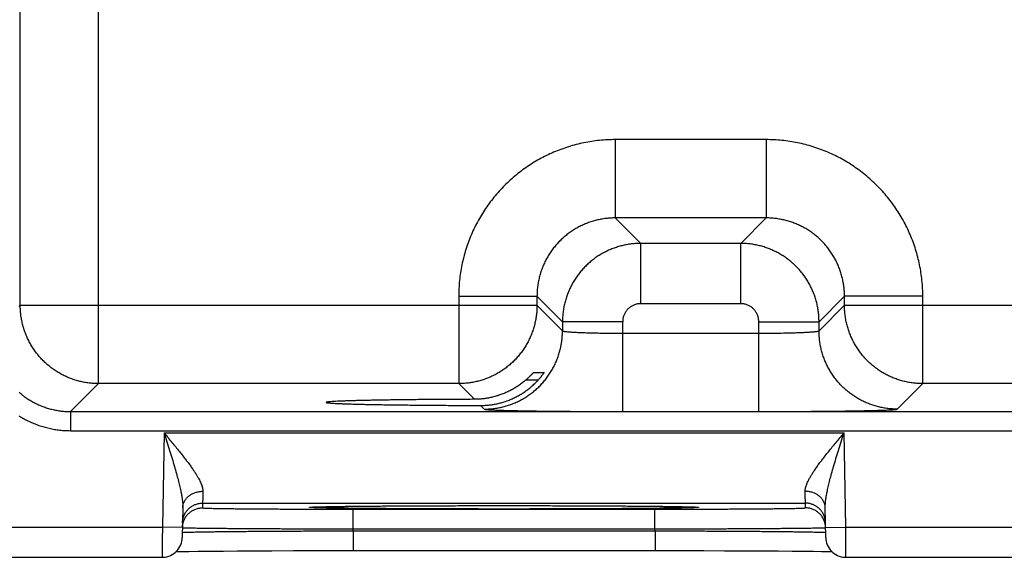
# Model space of a CAD drawing. Header units: inches. Extents: x 0 to 34, y 0 to 22.
# Tile 60 of 83: x 19.975 to 20.955, y 14.366 to 14.902. Entities that reach past the tile are written whole.
import ezdxf

# ---------------------------------------------------------------- set-up
doc = ezdxf.new("R2010")
doc.units = ezdxf.units.IN
doc.header["$LTSCALE"] = 1.87
doc.header["$MEASUREMENT"] = 0
doc.layers.get('0').update_dxf_attribs({"linetype": 'CONTINUOUS'})

msp = doc.modelspace()

# ---------------------------------------------------------------- linework, layer by layer
at = {"color": 7, "linetype": 'CONTINUOUS'}
for p, q in [((20.05309, 14.53918), (20.05309, 17.6619)), ((19.9751, 14.61717), (19.9751, 17.58391)), ((20.71811, 14.78217), (20.5678, 14.78217)), ((20.5678, 14.78217), (20.5678, 14.70418)), ((20.71811, 14.78217), (20.71811, 14.70418)), ((20.71811, 14.70418), (20.5678, 14.70418)), ((20.5678, 14.70418), (20.59317, 14.67881)), ((20.71811, 14.70418), (20.69274, 14.67881)), ((20.69274, 14.67881), (20.59317, 14.67881)), ((20.59317, 14.61882), (20.59317, 14.67881)), ((20.69274, 14.61882), (20.69274, 14.67881)), ((20.41182, 14.6262), (20.48981, 14.6262)), ((20.41182, 14.6262), (20.41182, 14.53918)), ((20.48981, 14.6262), (20.51518, 14.60083)), ((20.48981, 14.6262), (20.48981, 14.61717)), ((20.7961, 14.6262), (20.77073, 14.60083)), ((20.87409, 14.6262), (20.7961, 14.6262)), ((20.7961, 14.61717), (20.7961, 14.6262)), ((20.87409, 14.53918), (20.87409, 14.6262)), ((19.97395, 14.61603), (19.9751, 14.61717)), ((19.9751, 14.61717), (20.48981, 14.61717)), ((20.48981, 14.61717), (20.51518, 14.5918)), ((20.69274, 14.61882), (20.59317, 14.61882)), ((20.77073, 14.5918), (20.7961, 14.61717)), ((20.7961, 14.61717), (21.41981, 14.61717)), ((20.57517, 14.60083), (20.51518, 14.60083)), ((20.51518, 14.60083), (20.51518, 14.5918)), ((20.57517, 14.51145), (20.57517, 14.60083)), ((20.71074, 14.60083), (20.77073, 14.60083)), ((20.71074, 14.51145), (20.71074, 14.60083)), ((20.77073, 14.5918), (20.77073, 14.60083)), ((20.57517, 14.58944), (20.71074, 14.58944)), ((20.48656, 14.55041), (20.49686, 14.55041)), ((20.02527, 14.51137), (20.05309, 14.53918)), ((20.41182, 14.53918), (20.05309, 14.53918)), ((20.41182, 14.53918), (20.42742, 14.52358)), ((20.49088, 14.54267), (20.47851, 14.54267)), ((20.84872, 14.51381), (20.87409, 14.53918)), ((21.34182, 14.53918), (20.87409, 14.53918)), ((20.43354, 14.51747), (20.43719, 14.51381)), ((20.02527, 14.51137), (23.69564, 14.51137)), ((20.02527, 14.51137), (20.02527, 14.49237)), ((20.57517, 14.51145), (20.71074, 14.51145)), ((20.02527, 14.49237), (23.69564, 14.49237)), ((20.11828, 14.4902), (20.11664, 14.3963)), ((20.11828, 14.4902), (20.79563, 14.4902)), ((20.79727, 14.3963), (20.79563, 14.4902)), ((20.15672, 14.4202), (20.15663, 14.41552)), ((20.15672, 14.4202), (20.75719, 14.4202)), ((20.31597, 14.41721), (20.3302, 14.41733)), ((20.3302, 14.41733), (20.34479, 14.41743)), ((20.34479, 14.41743), (20.36256, 14.41753)), ((20.36256, 14.41753), (20.38358, 14.41762)), ((20.38358, 14.41762), (20.40302, 14.41768)), ((20.40302, 14.41768), (20.42526, 14.41772)), ((20.42526, 14.41772), (20.44398, 14.41774)), ((20.44398, 14.41774), (20.46368, 14.41775)), ((20.46368, 14.41775), (20.48444, 14.41773)), ((20.48444, 14.41773), (20.50953, 14.41768)), ((20.50953, 14.41768), (20.53177, 14.41762)), ((20.53177, 14.41762), (20.55142, 14.41753)), ((20.55142, 14.41753), (20.56855, 14.41744)), ((20.56855, 14.41744), (20.58327, 14.41734)), ((20.58327, 14.41734), (20.59862, 14.41721)), ((20.75727, 14.41552), (20.75719, 14.4202)), ((20.13698, 14.41571), (20.13646, 14.38595)), ((20.26565, 14.41629), (20.26586, 14.41631)), ((20.26586, 14.41631), (20.26613, 14.41632)), ((20.26613, 14.41632), (20.26648, 14.41634)), ((20.26648, 14.41634), (20.26688, 14.41637)), ((20.26688, 14.41637), (20.26762, 14.4164)), ((20.26762, 14.4164), (20.2685, 14.41644)), ((20.2685, 14.41644), (20.26995, 14.41649)), ((20.26995, 14.41649), (20.27228, 14.41656)), ((20.27228, 14.41656), (20.27541, 14.41664)), ((20.27541, 14.41664), (20.28039, 14.41675)), ((20.28039, 14.41675), (20.28674, 14.41686)), ((20.28674, 14.41686), (20.29464, 14.41698)), ((20.29464, 14.41698), (20.3043, 14.4171)), ((20.3043, 14.4171), (20.31597, 14.41721)), ((20.30659, 14.41421), (20.60732, 14.41421)), ((20.30659, 14.39456), (20.30659, 14.41421)), ((20.59862, 14.41721), (20.6111, 14.41708)), ((20.60732, 14.39456), (20.60732, 14.41421)), ((20.6111, 14.41708), (20.62124, 14.41695)), ((20.62124, 14.41695), (20.6294, 14.41682)), ((20.6294, 14.41682), (20.63584, 14.4167)), ((20.63584, 14.4167), (20.63986, 14.41661)), ((20.63986, 14.41661), (20.64294, 14.41652)), ((20.64294, 14.41652), (20.64468, 14.41646)), ((20.64468, 14.41646), (20.64601, 14.41641)), ((20.64601, 14.41641), (20.64672, 14.41638)), ((20.64672, 14.41638), (20.64729, 14.41635)), ((20.64729, 14.41635), (20.64774, 14.41633)), ((20.77744, 14.38595), (20.77693, 14.41571)), ((19.94695, 14.3963), (20.11664, 14.3963)), ((20.13664, 14.39595), (20.11664, 14.3963)), ((20.30655, 14.39263), (20.30659, 14.39456)), ((20.30655, 14.39263), (20.60735, 14.39263)), ((20.30655, 14.39263), (20.30655, 14.37298)), ((20.30659, 14.39456), (20.60732, 14.39456)), ((20.60735, 14.39263), (20.60732, 14.39456)), ((20.60735, 14.39263), (20.60735, 14.37298)), ((20.77727, 14.39595), (20.79727, 14.3963)), ((20.79727, 14.3963), (21.04664, 14.3963)), ((20.13036, 14.37194), (20.13578, 14.37205)), ((20.13578, 14.37205), (20.14299, 14.37217)), ((20.14299, 14.37217), (20.15223, 14.37229)), ((20.15223, 14.37229), (20.16367, 14.37242)), ((20.16367, 14.37242), (20.17752, 14.37254)), ((20.17752, 14.37254), (20.19119, 14.37264)), ((20.19119, 14.37264), (20.20714, 14.37274)), ((20.20714, 14.37274), (20.22572, 14.37282)), ((20.22572, 14.37282), (20.24729, 14.3729)), ((20.24729, 14.3729), (20.26693, 14.37295)), ((20.26693, 14.37295), (20.28894, 14.37297)), ((20.28894, 14.37297), (20.63292, 14.37297)), ((20.63292, 14.37297), (20.65608, 14.37293)), ((20.65608, 14.37293), (20.67649, 14.37287)), ((20.67649, 14.37287), (20.69444, 14.3728)), ((20.69444, 14.3728), (20.7138, 14.3727)), ((20.7138, 14.3727), (20.73016, 14.37259)), ((20.73016, 14.37259), (20.74395, 14.37248)), ((20.74395, 14.37248), (20.75552, 14.37236)), ((20.75552, 14.37236), (20.76515, 14.37225)), ((20.76515, 14.37225), (20.77305, 14.37213)), ((20.77305, 14.37213), (20.77942, 14.37202)), ((20.77942, 14.37202), (20.78355, 14.37194)), ((19.9376, 14.3663), (20.11647, 14.3663)), ((20.79744, 14.3663), (21.04647, 14.3663))]:
    msp.add_line(p, q, dxfattribs=at)
for points in [[(20.26547, 14.41628), (20.26549, 14.41628), (20.26552, 14.41628), (20.26558, 14.41629), (20.26565, 14.41629)], [(20.64774, 14.41633), (20.64807, 14.41631), (20.6482, 14.4163), (20.6483, 14.41629), (20.64837, 14.41628), (20.64842, 14.41628), (20.64842, 14.41628)], [(20.11647, 14.3663), (20.11751, 14.36633), (20.11937, 14.36652), (20.12121, 14.36687), (20.12301, 14.3674), (20.12476, 14.3681), (20.12642, 14.36896), (20.12801, 14.36997), (20.12949, 14.37112), (20.13085, 14.37241), (20.13209, 14.37382), (20.13319, 14.37533), (20.13415, 14.37695), (20.13494, 14.37865), (20.13558, 14.38041), (20.13605, 14.38223), (20.13634, 14.38408), (20.13646, 14.38595)], [(20.77744, 14.38595), (20.77757, 14.38408), (20.77786, 14.38223), (20.77833, 14.38041), (20.77896, 14.37865), (20.77976, 14.37695), (20.78072, 14.37533), (20.78182, 14.37382), (20.78306, 14.37241), (20.78442, 14.37112), (20.7859, 14.36997), (20.78748, 14.36896), (20.78915, 14.3681), (20.79089, 14.3674), (20.79269, 14.36687), (20.79454, 14.36652), (20.7964, 14.36633), (20.79744, 14.3663)]]:
    msp.add_lwpolyline(points, dxfattribs=at)
for points, knots in [([(20.5678, 14.78217), (20.56519, 14.78217), (20.55995, 14.78204), (20.55211, 14.78145), (20.54428, 14.78046), (20.5365, 14.77907), (20.52878, 14.77728), (20.52116, 14.77511), (20.51367, 14.77255), (20.50632, 14.76962), (20.49912, 14.76632), (20.49211, 14.76266), (20.48529, 14.75865), (20.47868, 14.75429), (20.4723, 14.74961), (20.46617, 14.74461), (20.4603, 14.73931), (20.4547, 14.73371), (20.4494, 14.72784), (20.44439, 14.72171), (20.43971, 14.71532), (20.43536, 14.70872), (20.43135, 14.7019), (20.42768, 14.69489), (20.42438, 14.68769), (20.42145, 14.68034), (20.41889, 14.67284), (20.41671, 14.66522), (20.41493, 14.65751), (20.41354, 14.64972), (20.41255, 14.64189), (20.41195, 14.63404), (20.41182, 14.62881), (20.41182, 14.6262)], [0, 0, 0, 0, 0.031979, 0.064086, 0.096291, 0.128566, 0.160883, 0.193216, 0.225536, 0.257829, 0.290105, 0.322378, 0.354659, 0.386949, 0.419243, 0.451534, 0.483821, 0.516107, 0.548394, 0.580687, 0.612982, 0.645273, 0.677553, 0.709824, 0.7421, 0.774397, 0.806726, 0.839071, 0.871402, 0.903689, 0.935904, 0.968018, 1, 1, 1, 1]), ([(20.87409, 14.6262), (20.87409, 14.62881), (20.87395, 14.63404), (20.87336, 14.64189), (20.87237, 14.64971), (20.87098, 14.6575), (20.8692, 14.66521), (20.86702, 14.67283), (20.86446, 14.68033), (20.86153, 14.68768), (20.85823, 14.69487), (20.85457, 14.70188), (20.85056, 14.7087), (20.84621, 14.71531), (20.84152, 14.72169), (20.83653, 14.72783), (20.83122, 14.7337), (20.82562, 14.73929), (20.81975, 14.7446), (20.81362, 14.7496), (20.80724, 14.75428), (20.80063, 14.75864), (20.79381, 14.76265), (20.7868, 14.76631), (20.77961, 14.76961), (20.77226, 14.77254), (20.76476, 14.7751), (20.75714, 14.77728), (20.74942, 14.77907), (20.74163, 14.78046), (20.7338, 14.78145), (20.72596, 14.78204), (20.72072, 14.78217), (20.71811, 14.78217)], [0, 0, 0, 0, 0.031979, 0.064086, 0.096291, 0.128566, 0.160883, 0.193216, 0.225536, 0.257829, 0.290105, 0.322378, 0.354659, 0.386949, 0.419243, 0.451534, 0.483821, 0.516107, 0.548394, 0.580687, 0.612982, 0.645273, 0.677553, 0.709824, 0.7421, 0.774397, 0.806726, 0.839071, 0.871402, 0.903689, 0.935904, 0.968018, 1, 1, 1, 1]), ([(20.5678, 14.70418), (20.56623, 14.70418), (20.56308, 14.70409), (20.55838, 14.70366), (20.55372, 14.70296), (20.5491, 14.70197), (20.54456, 14.7007), (20.5401, 14.69916), (20.53575, 14.69736), (20.53151, 14.69529), (20.52741, 14.69298), (20.52346, 14.69043), (20.51966, 14.68764), (20.51605, 14.68462), (20.51262, 14.6814), (20.50939, 14.67797), (20.50637, 14.67435), (20.50358, 14.67056), (20.50102, 14.6666), (20.4987, 14.66249), (20.49664, 14.65825), (20.49483, 14.65389), (20.4933, 14.64944), (20.49203, 14.64489), (20.49104, 14.64028), (20.49033, 14.63561), (20.4899, 14.63091), (20.48981, 14.62777), (20.48981, 14.6262)], [0, 0, 0, 0, 0.038497, 0.077002, 0.115502, 0.153996, 0.19248, 0.230953, 0.26941, 0.30785, 0.346268, 0.384669, 0.423062, 0.461457, 0.499861, 0.538279, 0.576713, 0.615163, 0.653624, 0.692091, 0.730564, 0.769041, 0.807523, 0.846009, 0.884498, 0.922993, 0.961494, 1, 1, 1, 1]), ([(20.7961, 14.6262), (20.7961, 14.62777), (20.796, 14.63091), (20.79558, 14.63561), (20.79487, 14.64028), (20.79388, 14.64489), (20.79261, 14.64944), (20.79108, 14.65389), (20.78927, 14.65825), (20.78721, 14.66248), (20.7849, 14.66659), (20.78234, 14.67054), (20.77955, 14.67433), (20.77654, 14.67795), (20.77331, 14.68137), (20.76988, 14.6846), (20.76627, 14.68762), (20.76247, 14.69041), (20.75851, 14.69297), (20.75441, 14.69529), (20.75017, 14.69736), (20.74581, 14.69916), (20.74135, 14.7007), (20.73681, 14.70197), (20.73219, 14.70296), (20.72753, 14.70366), (20.72283, 14.70409), (20.71968, 14.70418), (20.71811, 14.70418)], [0, 0, 0, 0, 0.038497, 0.077002, 0.115502, 0.153996, 0.19248, 0.230953, 0.26941, 0.30785, 0.346268, 0.384669, 0.423062, 0.461457, 0.499861, 0.538279, 0.576713, 0.615163, 0.653624, 0.692091, 0.730564, 0.769041, 0.807523, 0.846009, 0.884498, 0.922993, 0.961494, 1, 1, 1, 1]), ([(20.59317, 14.67881), (20.5916, 14.67881), (20.58846, 14.67872), (20.58376, 14.67829), (20.5791, 14.67758), (20.57449, 14.67659), (20.56994, 14.67532), (20.56549, 14.67378), (20.56114, 14.67198), (20.5569, 14.66991), (20.5528, 14.6676), (20.54885, 14.66504), (20.54506, 14.66225), (20.54144, 14.65924), (20.53801, 14.65602), (20.53478, 14.65259), (20.53176, 14.64897), (20.52897, 14.64517), (20.52641, 14.64122), (20.52409, 14.63711), (20.52202, 14.63287), (20.52022, 14.62851), (20.51868, 14.62406), (20.51741, 14.61951), (20.51642, 14.6149), (20.5157, 14.61024), (20.51528, 14.60554), (20.51518, 14.6024), (20.51518, 14.60083)], [0, 0, 0, 0, 0.038467, 0.07695, 0.115437, 0.153919, 0.192395, 0.230861, 0.269314, 0.307752, 0.346177, 0.384588, 0.422991, 0.461394, 0.499807, 0.538238, 0.576686, 0.615147, 0.653618, 0.692097, 0.730582, 0.76907, 0.807559, 0.846048, 0.884537, 0.923027, 0.961517, 1, 1, 1, 1]), ([(20.77073, 14.60083), (20.77073, 14.6024), (20.77063, 14.60554), (20.77021, 14.61024), (20.76949, 14.6149), (20.7685, 14.61951), (20.76724, 14.62405), (20.7657, 14.62851), (20.76389, 14.63286), (20.76183, 14.63709), (20.75951, 14.64119), (20.75696, 14.64515), (20.75417, 14.64894), (20.75116, 14.65255), (20.74793, 14.65598), (20.7445, 14.65921), (20.74088, 14.66223), (20.73709, 14.66503), (20.73313, 14.66759), (20.72902, 14.66991), (20.72479, 14.67197), (20.72043, 14.67378), (20.71597, 14.67532), (20.71143, 14.67659), (20.70682, 14.67758), (20.70215, 14.67829), (20.69746, 14.67872), (20.69431, 14.67881), (20.69274, 14.67881)], [0, 0, 0, 0, 0.038467, 0.07695, 0.115437, 0.153919, 0.192395, 0.230861, 0.269314, 0.307752, 0.346177, 0.384588, 0.422991, 0.461394, 0.499807, 0.538238, 0.576686, 0.615147, 0.653618, 0.692097, 0.730582, 0.76907, 0.807559, 0.846048, 0.884537, 0.923027, 0.961517, 1, 1, 1, 1]), ([(20.05309, 14.53918), (20.05152, 14.53918), (20.04838, 14.53928), (20.04368, 14.53971), (20.03902, 14.54042), (20.03441, 14.54141), (20.02987, 14.54268), (20.02542, 14.54421), (20.02106, 14.54602), (20.01682, 14.54808), (20.01272, 14.5504), (20.00876, 14.55296), (20.00496, 14.55576), (20.00134, 14.55877), (19.99791, 14.56201), (19.99468, 14.56544), (19.99166, 14.56906), (19.98887, 14.57286), (19.98631, 14.57681), (19.98399, 14.58092), (19.98193, 14.58516), (19.98013, 14.58951), (19.97859, 14.59397), (19.97732, 14.59851), (19.97633, 14.60312), (19.97562, 14.60778), (19.97519, 14.61247), (19.9751, 14.6156), (19.9751, 14.61717)], [0, 0, 0, 0, 0.038462, 0.076924, 0.115388, 0.153851, 0.192316, 0.230781, 0.269247, 0.307713, 0.346179, 0.384646, 0.423113, 0.46158, 0.500047, 0.538514, 0.576981, 0.615448, 0.653913, 0.692381, 0.730846, 0.76931, 0.807772, 0.846237, 0.884705, 0.923155, 0.961583, 1, 1, 1, 1]), ([(20.48981, 14.61717), (20.48981, 14.6156), (20.48971, 14.61246), (20.48929, 14.60777), (20.48858, 14.60311), (20.48759, 14.5985), (20.48632, 14.59396), (20.48478, 14.5895), (20.48297, 14.58515), (20.48091, 14.58091), (20.47859, 14.5768), (20.47603, 14.57285), (20.47324, 14.56905), (20.47022, 14.56543), (20.46699, 14.562), (20.46356, 14.55877), (20.45994, 14.55575), (20.45614, 14.55295), (20.45218, 14.55039), (20.44807, 14.54808), (20.44384, 14.54602), (20.43948, 14.54421), (20.43503, 14.54267), (20.43049, 14.54141), (20.42588, 14.54042), (20.42122, 14.53971), (20.41653, 14.53928), (20.41339, 14.53918), (20.41182, 14.53918)], [0, 0, 0, 0, 0.038462, 0.076924, 0.115388, 0.153851, 0.192316, 0.230781, 0.269247, 0.307713, 0.346179, 0.384646, 0.423113, 0.46158, 0.500047, 0.538514, 0.576981, 0.615448, 0.653913, 0.692381, 0.730846, 0.76931, 0.807772, 0.846237, 0.884705, 0.923155, 0.961583, 1, 1, 1, 1]), ([(20.59317, 14.61882), (20.59265, 14.61882), (20.59161, 14.61878), (20.59006, 14.61858), (20.58852, 14.61824), (20.58702, 14.61777), (20.58556, 14.61716), (20.58417, 14.61644), (20.58284, 14.61559), (20.58159, 14.61463), (20.58043, 14.61357), (20.57936, 14.61241), (20.57841, 14.61116), (20.57756, 14.60983), (20.57683, 14.60844), (20.57623, 14.60698), (20.57576, 14.60548), (20.57542, 14.60394), (20.57522, 14.60239), (20.57517, 14.60134), (20.57517, 14.60083)], [0, 0, 0, 0, 0.055001, 0.110383, 0.166, 0.221714, 0.277394, 0.333007, 0.38861, 0.444244, 0.499901, 0.555564, 0.611212, 0.666826, 0.722451, 0.778158, 0.833908, 0.889563, 0.944976, 1, 1, 1, 1]), ([(20.71074, 14.60083), (20.71074, 14.60134), (20.71069, 14.60239), (20.71049, 14.60394), (20.71015, 14.60547), (20.70968, 14.60698), (20.70908, 14.60843), (20.70835, 14.60983), (20.70751, 14.61116), (20.70655, 14.61241), (20.70549, 14.61357), (20.70432, 14.61463), (20.70307, 14.61559), (20.70175, 14.61644), (20.70035, 14.61716), (20.69889, 14.61776), (20.69739, 14.61824), (20.69585, 14.61858), (20.6943, 14.61878), (20.69326, 14.61882), (20.69274, 14.61882)], [0, 0, 0, 0, 0.055001, 0.110383, 0.166, 0.221714, 0.277394, 0.333007, 0.38861, 0.444244, 0.499901, 0.555564, 0.611212, 0.666826, 0.722451, 0.778158, 0.833908, 0.889563, 0.944976, 1, 1, 1, 1]), ([(20.87409, 14.53918), (20.87252, 14.53918), (20.86938, 14.53928), (20.86468, 14.53971), (20.86002, 14.54042), (20.85541, 14.54141), (20.85087, 14.54268), (20.84642, 14.54421), (20.84206, 14.54602), (20.83782, 14.54808), (20.83372, 14.5504), (20.82976, 14.55296), (20.82596, 14.55576), (20.82234, 14.55877), (20.81891, 14.56201), (20.81568, 14.56544), (20.81266, 14.56906), (20.80987, 14.57286), (20.80731, 14.57681), (20.80499, 14.58092), (20.80293, 14.58516), (20.80113, 14.58951), (20.79959, 14.59397), (20.79832, 14.59851), (20.79733, 14.60312), (20.79662, 14.60778), (20.79619, 14.61247), (20.7961, 14.6156), (20.7961, 14.61717)], [0, 0, 0, 0, 0.038462, 0.076924, 0.115388, 0.153851, 0.192316, 0.230781, 0.269247, 0.307713, 0.346179, 0.384646, 0.423113, 0.46158, 0.500047, 0.538514, 0.576981, 0.615448, 0.653913, 0.692381, 0.730846, 0.76931, 0.807772, 0.846237, 0.884705, 0.923155, 0.961583, 1, 1, 1, 1]), ([(20.43719, 14.51381), (20.43876, 14.51382), (20.4419, 14.51391), (20.4466, 14.51434), (20.45126, 14.51505), (20.45586, 14.51604), (20.4604, 14.51731), (20.46486, 14.51884), (20.46921, 14.52065), (20.47345, 14.52271), (20.47756, 14.52503), (20.48151, 14.52759), (20.48531, 14.53038), (20.48893, 14.5334), (20.49236, 14.53663), (20.49559, 14.54006), (20.49861, 14.54368), (20.50141, 14.54748), (20.50397, 14.55144), (20.50628, 14.55554), (20.50835, 14.55978), (20.51015, 14.56414), (20.51169, 14.56859), (20.51296, 14.57313), (20.51395, 14.57774), (20.51466, 14.5824), (20.51508, 14.58709), (20.51518, 14.59023), (20.51518, 14.5918)], [0, 0, 0, 0, 0.038458, 0.076918, 0.115377, 0.153838, 0.192299, 0.23076, 0.269223, 0.307685, 0.346148, 0.384612, 0.423075, 0.461539, 0.500003, 0.538466, 0.57693, 0.615393, 0.653856, 0.692319, 0.730781, 0.769243, 0.807704, 0.846165, 0.884624, 0.923084, 0.961542, 1, 1, 1, 1]), ([(20.51518, 14.5918), (20.51521, 14.59173), (20.51545, 14.5916), (20.51589, 14.59146), (20.51659, 14.59132), (20.51753, 14.59117), (20.51871, 14.59103), (20.52012, 14.59088), (20.52177, 14.59074), (20.52364, 14.59061), (20.52573, 14.59048), (20.52802, 14.59035), (20.53051, 14.59023), (20.53318, 14.59012), (20.53604, 14.59002), (20.53905, 14.58992), (20.54222, 14.58983), (20.54553, 14.58975), (20.54895, 14.58968), (20.55249, 14.58961), (20.55613, 14.58956), (20.55984, 14.58951), (20.56362, 14.58948), (20.56744, 14.58945), (20.5713, 14.58944), (20.57388, 14.58944), (20.57517, 14.58944)], [0, 0, 0, 0, 0.00413, 0.01195, 0.023749, 0.039557, 0.05934, 0.083031, 0.110538, 0.14175, 0.176541, 0.214766, 0.256267, 0.300872, 0.348394, 0.398635, 0.451384, 0.506421, 0.563518, 0.622436, 0.68293, 0.744744, 0.80762, 0.871299, 0.935517, 1, 1, 1, 1]), ([(20.71074, 14.58944), (20.71203, 14.58944), (20.71461, 14.58944), (20.71847, 14.58945), (20.72229, 14.58948), (20.72607, 14.58951), (20.72978, 14.58956), (20.73342, 14.58961), (20.73695, 14.58968), (20.74038, 14.58975), (20.74369, 14.58983), (20.74686, 14.58992), (20.74987, 14.59002), (20.75272, 14.59012), (20.7554, 14.59023), (20.75789, 14.59035), (20.76018, 14.59048), (20.76227, 14.59061), (20.76414, 14.59074), (20.76579, 14.59088), (20.7672, 14.59103), (20.76838, 14.59117), (20.76932, 14.59132), (20.77002, 14.59146), (20.77046, 14.5916), (20.7707, 14.59173), (20.77073, 14.5918)], [0, 0, 0, 0, 0.064483, 0.128701, 0.19238, 0.255256, 0.31707, 0.377564, 0.436482, 0.493579, 0.548616, 0.601365, 0.651606, 0.699128, 0.743733, 0.785234, 0.823459, 0.85825, 0.889462, 0.916969, 0.94066, 0.960443, 0.976251, 0.98805, 0.99587, 1, 1, 1, 1]), ([(20.84872, 14.51381), (20.84715, 14.51382), (20.84401, 14.51391), (20.83931, 14.51434), (20.83465, 14.51505), (20.83005, 14.51604), (20.82551, 14.51731), (20.82105, 14.51884), (20.8167, 14.52065), (20.81246, 14.52271), (20.80835, 14.52503), (20.8044, 14.52759), (20.8006, 14.53038), (20.79698, 14.5334), (20.79355, 14.53663), (20.79031, 14.54006), (20.7873, 14.54368), (20.7845, 14.54748), (20.78194, 14.55144), (20.77963, 14.55554), (20.77756, 14.55978), (20.77576, 14.56414), (20.77422, 14.56859), (20.77295, 14.57313), (20.77196, 14.57774), (20.77125, 14.5824), (20.77083, 14.58709), (20.77073, 14.59023), (20.77073, 14.5918)], [0, 0, 0, 0, 0.038458, 0.076918, 0.115377, 0.153838, 0.192299, 0.23076, 0.269223, 0.307685, 0.346148, 0.384612, 0.423075, 0.461539, 0.500003, 0.538466, 0.57693, 0.615393, 0.653856, 0.692319, 0.730781, 0.769243, 0.807704, 0.846165, 0.884624, 0.923084, 0.961542, 1, 1, 1, 1]), ([(20.47851, 14.54267), (20.47888, 14.54299), (20.47958, 14.54361), (20.48059, 14.54452), (20.48152, 14.54539), (20.48237, 14.5462), (20.48314, 14.54696), (20.48382, 14.54764), (20.48441, 14.54824), (20.48493, 14.54877), (20.48536, 14.54922), (20.48572, 14.54959), (20.486, 14.54989), (20.48623, 14.55011), (20.48639, 14.55027), (20.48649, 14.55036), (20.48654, 14.55041), (20.48656, 14.55041)], [0, 0, 0, 0, 0.129156, 0.251572, 0.365918, 0.471753, 0.568027, 0.654065, 0.730037, 0.7957, 0.851303, 0.897496, 0.934446, 0.962591, 0.98264, 0.994937, 1, 1, 1, 1]), ([(20.49686, 14.55041), (20.49687, 14.55041), (20.49684, 14.55033), (20.4968, 14.55027), (20.49669, 14.55008), (20.49654, 14.54985), (20.49634, 14.54953), (20.49607, 14.54914), (20.49575, 14.54867), (20.49536, 14.54813), (20.4949, 14.54752), (20.49439, 14.54684), (20.4938, 14.54609), (20.49316, 14.54529), (20.49245, 14.54445), (20.49169, 14.54357), (20.49115, 14.54297), (20.49088, 14.54267)], [0, 0, 0, 0, 0.003267, 0.0145, 0.034464, 0.063369, 0.101625, 0.14975, 0.207832, 0.275643, 0.353538, 0.441362, 0.538195, 0.643006, 0.755725, 0.87523, 1, 1, 1, 1]), ([(20.45695, 14.52103), (20.45835, 14.52147), (20.46112, 14.52243), (20.46521, 14.52411), (20.46922, 14.52604), (20.47314, 14.52821), (20.47697, 14.53062), (20.48068, 14.53328), (20.48425, 14.53618), (20.48767, 14.5393), (20.48983, 14.54153), (20.49088, 14.54267)], [0, 0, 0, 0, 0.107696, 0.216126, 0.325393, 0.435538, 0.546676, 0.658739, 0.77174, 0.885511, 1, 1, 1, 1]), ([(20.47851, 14.54267), (20.47743, 14.54174), (20.47521, 14.53993), (20.47175, 14.53741), (20.46819, 14.53509), (20.46453, 14.53299), (20.46079, 14.5311), (20.45824, 14.52997), (20.45695, 14.52945)], [0, 0, 0, 0, 0.169498, 0.337871, 0.505137, 0.671262, 0.836237, 1, 1, 1, 1]), ([(19.97395, 14.53063), (19.97499, 14.52971), (19.97727, 14.52782), (19.98093, 14.52514), (19.98488, 14.52258), (19.98899, 14.52026), (19.99323, 14.51819), (19.99759, 14.51639), (20.00204, 14.51485), (20.00659, 14.51359), (20.0112, 14.5126), (20.01586, 14.51189), (20.02055, 14.51146), (20.0237, 14.51137), (20.02527, 14.51137)], [0, 0, 0, 0, 0.074497, 0.158586, 0.242705, 0.326839, 0.410974, 0.49511, 0.579251, 0.663396, 0.747549, 0.831704, 0.915856, 1, 1, 1, 1]), ([(20.45695, 14.52945), (20.4556, 14.5289), (20.45288, 14.52787), (20.44873, 14.52656), (20.44453, 14.52548), (20.44029, 14.52465), (20.43602, 14.52404), (20.43173, 14.52368), (20.42886, 14.52359), (20.42742, 14.52358)], [0, 0, 0, 0, 0.144497, 0.288137, 0.431028, 0.573541, 0.715677, 0.857808, 1, 1, 1, 1]), ([(20.42742, 14.52358), (20.42454, 14.52357), (20.41879, 14.52356), (20.41022, 14.52352), (20.40178, 14.52347), (20.39347, 14.52342), (20.38531, 14.52336), (20.37734, 14.5233), (20.36956, 14.52323), (20.362, 14.52315), (20.35467, 14.52306), (20.3476, 14.52297), (20.3408, 14.52287), (20.33429, 14.52277), (20.32809, 14.52266), (20.3222, 14.52254), (20.31665, 14.52242), (20.31145, 14.5223), (20.30661, 14.52217), (20.30214, 14.52204), (20.29806, 14.5219), (20.29437, 14.52177), (20.29109, 14.52162), (20.28821, 14.52148), (20.28576, 14.52133), (20.28372, 14.52119), (20.28216, 14.52105), (20.28092, 14.52089), (20.28033, 14.52078), (20.2798, 14.52063), (20.27982, 14.52055), (20.27982, 14.52054)], [0, 0, 0, 0, 0.058634, 0.116682, 0.173929, 0.230186, 0.28543, 0.339491, 0.39217, 0.44336, 0.493009, 0.540931, 0.58696, 0.631071, 0.673144, 0.713021, 0.750607, 0.785876, 0.818696, 0.848953, 0.876623, 0.901639, 0.923908, 0.943372, 0.960023, 0.973799, 0.984658, 0.992597, 0.99762, 0.999819, 1, 1, 1, 1]), ([(20.27982, 14.52054), (20.27984, 14.52049), (20.28012, 14.52028), (20.28069, 14.52026), (20.28175, 14.52005), (20.28321, 14.51993), (20.28511, 14.51978), (20.28743, 14.51963), (20.29018, 14.51949), (20.29334, 14.51935), (20.29691, 14.51921), (20.30088, 14.51907), (20.30523, 14.51894), (20.30996, 14.51881), (20.31505, 14.51868), (20.3205, 14.51856), (20.32629, 14.51845), (20.3324, 14.51833), (20.33882, 14.51823), (20.34554, 14.51813), (20.35253, 14.51804), (20.35978, 14.51795), (20.36727, 14.51787), (20.37498, 14.51779), (20.3829, 14.51772), (20.39101, 14.51766), (20.39927, 14.51761), (20.40768, 14.51756), (20.41621, 14.51752), (20.42484, 14.51749), (20.43063, 14.51748), (20.43354, 14.51747)], [0, 0, 0, 0, 0.001242, 0.00523, 0.012018, 0.02161, 0.033994, 0.049163, 0.067066, 0.087638, 0.11087, 0.1367, 0.165033, 0.195799, 0.228974, 0.264443, 0.302074, 0.34184, 0.383645, 0.427335, 0.472789, 0.519982, 0.568752, 0.618917, 0.670422, 0.723167, 0.776956, 0.831622, 0.887144, 0.94334, 1, 1, 1, 1]), ([(20.43354, 14.51747), (20.43486, 14.51747), (20.4375, 14.51753), (20.44145, 14.51782), (20.44537, 14.51832), (20.44927, 14.51901), (20.45314, 14.51991), (20.45569, 14.52064), (20.45695, 14.52103)], [0, 0, 0, 0, 0.166723, 0.3331, 0.499371, 0.665779, 0.832571, 1, 1, 1, 1]), ([(19.97395, 14.50706), (19.97406, 14.50699), (19.97569, 14.50598), (19.97889, 14.50412), (19.98368, 14.50168), (19.9886, 14.49951), (19.99362, 14.49762), (19.99875, 14.49601), (20.00396, 14.49469), (20.00923, 14.49365), (20.01456, 14.49291), (20.01991, 14.49247), (20.02348, 14.49237), (20.02527, 14.49237)], [0, 0, 0, 0, 0.00705, 0.10632, 0.205619, 0.304939, 0.404253, 0.503556, 0.602889, 0.702278, 0.801658, 0.90093, 1, 1, 1, 1]), ([(20.43719, 14.51381), (20.43727, 14.51374), (20.43762, 14.51367), (20.43828, 14.51354), (20.43933, 14.51343), (20.44072, 14.51331), (20.44249, 14.51319), (20.44462, 14.51307), (20.44709, 14.51296), (20.44991, 14.51284), (20.45307, 14.51273), (20.45655, 14.51262), (20.46035, 14.51252), (20.46446, 14.51242), (20.46887, 14.51232), (20.47356, 14.51223), (20.47853, 14.51214), (20.48376, 14.51205), (20.48923, 14.51197), (20.49494, 14.5119), (20.50085, 14.51183), (20.50697, 14.51176), (20.51327, 14.5117), (20.51974, 14.51165), (20.52636, 14.5116), (20.53312, 14.51156), (20.53999, 14.51153), (20.54695, 14.5115), (20.55397, 14.51148), (20.56103, 14.51146), (20.5681, 14.51145), (20.57282, 14.51145), (20.57517, 14.51145)], [0, 0, 0, 0, 0.002378, 0.007308, 0.014869, 0.025071, 0.037905, 0.053342, 0.071326, 0.09179, 0.114676, 0.139929, 0.167486, 0.197283, 0.229249, 0.263298, 0.29933, 0.337242, 0.376933, 0.418289, 0.46119, 0.505519, 0.55118, 0.598071, 0.646089, 0.6951, 0.744934, 0.795408, 0.846337, 0.897536, 0.94882, 1, 1, 1, 1]), ([(20.71074, 14.51145), (20.71309, 14.51145), (20.71781, 14.51145), (20.72488, 14.51146), (20.73194, 14.51148), (20.73896, 14.5115), (20.74592, 14.51153), (20.75279, 14.51156), (20.75955, 14.5116), (20.76617, 14.51165), (20.77264, 14.5117), (20.77894, 14.51176), (20.78505, 14.51183), (20.79097, 14.5119), (20.79668, 14.51197), (20.80215, 14.51205), (20.80738, 14.51214), (20.81235, 14.51223), (20.81704, 14.51232), (20.82145, 14.51242), (20.82556, 14.51252), (20.82936, 14.51262), (20.83284, 14.51273), (20.83599, 14.51284), (20.83881, 14.51296), (20.84129, 14.51307), (20.84342, 14.51319), (20.84518, 14.51331), (20.84658, 14.51343), (20.84763, 14.51354), (20.84829, 14.51367), (20.84864, 14.51374), (20.84872, 14.51381)], [0, 0, 0, 0, 0.051179, 0.102463, 0.153662, 0.204591, 0.255065, 0.304899, 0.353911, 0.401928, 0.44882, 0.494481, 0.53881, 0.58171, 0.623067, 0.662757, 0.70067, 0.736701, 0.77075, 0.802717, 0.832514, 0.860071, 0.885324, 0.90821, 0.928674, 0.946658, 0.962095, 0.974929, 0.985131, 0.992692, 0.997622, 1, 1, 1, 1]), ([(20.11828, 14.4902), (20.11961, 14.48861), (20.12224, 14.48545), (20.12614, 14.48076), (20.12991, 14.47618), (20.13351, 14.47175), (20.13689, 14.46752), (20.14001, 14.4635), (20.14286, 14.45973), (20.14542, 14.45622), (20.14769, 14.45295), (20.14968, 14.44994), (20.15139, 14.44717), (20.15284, 14.44463), (20.15405, 14.44231), (20.15502, 14.44019), (20.15579, 14.43825), (20.15635, 14.43648), (20.15674, 14.43487), (20.15695, 14.43339), (20.15699, 14.43244), (20.15698, 14.43199)], [0, 0, 0, 0, 0.08784, 0.174398, 0.258687, 0.339705, 0.416543, 0.488612, 0.555514, 0.617081, 0.673282, 0.724254, 0.77021, 0.811455, 0.84833, 0.881216, 0.910518, 0.936626, 0.959956, 0.980934, 1, 1, 1, 1]), ([(20.11828, 14.49019), (20.11921, 14.48725), (20.12106, 14.48144), (20.12376, 14.47288), (20.12628, 14.4647), (20.12858, 14.45703), (20.1306, 14.44997), (20.13232, 14.44359), (20.13374, 14.43789), (20.13488, 14.43285), (20.13574, 14.42842), (20.13636, 14.42457), (20.13676, 14.42123), (20.13697, 14.41833), (20.137, 14.41654), (20.13698, 14.41571)], [0, 0, 0, 0, 0.120178, 0.237516, 0.349503, 0.453916, 0.549393, 0.635264, 0.711451, 0.778322, 0.836542, 0.886906, 0.930288, 0.967671, 1, 1, 1, 1]), ([(20.75693, 14.43199), (20.75692, 14.43244), (20.75696, 14.43339), (20.75717, 14.43487), (20.75756, 14.43648), (20.75812, 14.43825), (20.75889, 14.44019), (20.75986, 14.44231), (20.76107, 14.44463), (20.76252, 14.44717), (20.76423, 14.44994), (20.76622, 14.45295), (20.76849, 14.45622), (20.77105, 14.45973), (20.7739, 14.4635), (20.77702, 14.46752), (20.7804, 14.47175), (20.784, 14.47618), (20.78777, 14.48076), (20.79167, 14.48545), (20.7943, 14.48861), (20.79563, 14.4902)], [0, 0, 0, 0, 0.019066, 0.040044, 0.063374, 0.089482, 0.118784, 0.15167, 0.188545, 0.22979, 0.275745, 0.326718, 0.382918, 0.444486, 0.511387, 0.583456, 0.660294, 0.741312, 0.825601, 0.91216, 1, 1, 1, 1]), ([(20.77693, 14.41571), (20.77691, 14.41654), (20.77694, 14.41833), (20.77715, 14.42123), (20.77755, 14.42457), (20.77817, 14.42842), (20.77903, 14.43285), (20.78017, 14.43789), (20.78159, 14.44359), (20.78331, 14.44997), (20.78533, 14.45703), (20.78763, 14.4647), (20.79015, 14.47288), (20.79285, 14.48144), (20.79469, 14.48725), (20.79563, 14.49019)], [0, 0, 0, 0, 0.032329, 0.069712, 0.113095, 0.163458, 0.221678, 0.288549, 0.364735, 0.450607, 0.546083, 0.650496, 0.762483, 0.879821, 1, 1, 1, 1]), ([(20.13698, 14.41571), (20.13699, 14.41619), (20.13706, 14.41715), (20.13731, 14.41858), (20.13771, 14.41998), (20.13825, 14.42134), (20.13893, 14.42266), (20.13974, 14.42393), (20.14069, 14.42513), (20.14175, 14.42626), (20.14293, 14.4273), (20.14422, 14.42826), (20.1456, 14.42912), (20.14706, 14.42988), (20.1486, 14.43053), (20.1502, 14.43107), (20.15185, 14.43148), (20.15354, 14.43178), (20.15525, 14.43196), (20.1564, 14.432), (20.15698, 14.43199)], [0, 0, 0, 0, 0.050399, 0.100964, 0.151857, 0.203225, 0.255196, 0.307879, 0.361356, 0.415682, 0.470887, 0.52697, 0.583908, 0.641654, 0.700136, 0.759268, 0.818942, 0.879043, 0.93944, 1, 1, 1, 1]), ([(20.15698, 14.43199), (20.15696, 14.43127), (20.15693, 14.4299), (20.15689, 14.42795), (20.15685, 14.42621), (20.15682, 14.42468), (20.15679, 14.42337), (20.15676, 14.42229), (20.15674, 14.42144), (20.15673, 14.42082), (20.15672, 14.42043), (20.15672, 14.42025), (20.15672, 14.4202)], [0, 0, 0, 0, 0.182925, 0.348646, 0.496571, 0.626204, 0.73711, 0.828918, 0.901322, 0.954077, 0.987007, 1, 1, 1, 1]), ([(20.75719, 14.4202), (20.75719, 14.42025), (20.75719, 14.42043), (20.75718, 14.42082), (20.75717, 14.42144), (20.75715, 14.42229), (20.75712, 14.42337), (20.75709, 14.42468), (20.75706, 14.42621), (20.75702, 14.42795), (20.75698, 14.4299), (20.75694, 14.43127), (20.75693, 14.43199)], [0, 0, 0, 0, 0.012993, 0.045923, 0.098678, 0.171082, 0.26289, 0.373796, 0.503429, 0.651356, 0.817077, 1, 1, 1, 1]), ([(20.77693, 14.41571), (20.77692, 14.41619), (20.77685, 14.41715), (20.7766, 14.41858), (20.7762, 14.41998), (20.77566, 14.42134), (20.77498, 14.42266), (20.77417, 14.42393), (20.77322, 14.42513), (20.77215, 14.42626), (20.77097, 14.4273), (20.76969, 14.42826), (20.76831, 14.42912), (20.76685, 14.42988), (20.76531, 14.43053), (20.76371, 14.43107), (20.76206, 14.43148), (20.76037, 14.43178), (20.75866, 14.43196), (20.7575, 14.43199), (20.75693, 14.43199)], [0, 0, 0, 0, 0.0504, 0.100967, 0.151861, 0.203229, 0.255201, 0.307885, 0.361362, 0.415689, 0.470893, 0.526977, 0.583915, 0.64166, 0.700142, 0.759272, 0.818946, 0.879045, 0.939441, 1, 1, 1, 1]), ([(20.13672, 14.40055), (20.13673, 14.40112), (20.1368, 14.40227), (20.13705, 14.40398), (20.13745, 14.40566), (20.13799, 14.4073), (20.13868, 14.40889), (20.13949, 14.41041), (20.14044, 14.41186), (20.1415, 14.41322), (20.14268, 14.41448), (20.14396, 14.41564), (20.14534, 14.41668), (20.1468, 14.4176), (20.14834, 14.41839), (20.14994, 14.41904), (20.15159, 14.41956), (20.15328, 14.41993), (20.15499, 14.42015), (20.15614, 14.4202), (20.15672, 14.4202)], [0, 0, 0, 0, 0.055556, 0.111111, 0.166667, 0.222223, 0.277779, 0.333335, 0.38889, 0.444446, 0.500001, 0.555557, 0.611112, 0.666668, 0.722223, 0.777778, 0.833334, 0.888889, 0.944445, 1, 1, 1, 1]), ([(20.26602, 14.41634), (20.26663, 14.41636), (20.26796, 14.41644), (20.27021, 14.41651), (20.27289, 14.41659), (20.276, 14.41666), (20.27953, 14.41674), (20.28348, 14.41681), (20.28783, 14.41688), (20.29258, 14.41695), (20.29772, 14.41702), (20.30322, 14.41709), (20.30909, 14.41715), (20.3153, 14.41721), (20.32184, 14.41727), (20.32871, 14.41732), (20.33587, 14.41738), (20.34331, 14.41743), (20.35102, 14.41747), (20.35897, 14.41752), (20.36716, 14.41756), (20.37555, 14.41759), (20.38414, 14.41762), (20.3929, 14.41765), (20.40181, 14.41768), (20.41085, 14.4177), (20.41998, 14.41772), (20.42919, 14.41773), (20.43691, 14.41774), (20.44156, 14.41774), (20.44313, 14.41774)], [0, 0, 0, 0, 0.010179, 0.022852, 0.037995, 0.055572, 0.075539, 0.097848, 0.122454, 0.149296, 0.178309, 0.209423, 0.242571, 0.277675, 0.314651, 0.353417, 0.393884, 0.435952, 0.479511, 0.524453, 0.570679, 0.618095, 0.666605, 0.716111, 0.766484, 0.817569, 0.869208, 0.921241, 0.973507, 1, 1, 1, 1]), ([(20.4445, 14.41774), (20.44557, 14.41774), (20.44754, 14.41775), (20.44952, 14.41775), (20.45043, 14.41775)], [0, 0, 0, 0, 0.540416, 1, 1, 1, 1]), ([(20.45695, 14.41775), (20.46004, 14.41775), (20.4644, 14.41775), (20.46876, 14.41774), (20.47003, 14.41774)], [0, 0, 0, 0, 0.707178, 1, 1, 1, 1]), ([(20.47156, 14.41774), (20.47286, 14.41774), (20.47725, 14.41774), (20.48471, 14.41773), (20.49391, 14.41772), (20.50305, 14.4177), (20.51208, 14.41768), (20.52099, 14.41765), (20.52975, 14.41762), (20.53834, 14.41759), (20.54673, 14.41756), (20.55491, 14.41752), (20.56287, 14.41747), (20.57058, 14.41743), (20.57802, 14.41738), (20.58518, 14.41732), (20.59205, 14.41727), (20.59859, 14.41721), (20.6048, 14.41715), (20.61067, 14.41709), (20.61618, 14.41702), (20.62131, 14.41695), (20.62607, 14.41688), (20.63042, 14.41681), (20.63437, 14.41674), (20.6379, 14.41666), (20.64102, 14.41659), (20.64369, 14.41651), (20.64595, 14.41644), (20.64727, 14.41636), (20.64789, 14.41634)], [0, 0, 0, 0, 0.022192, 0.074669, 0.126911, 0.178756, 0.230046, 0.280626, 0.330342, 0.379064, 0.426693, 0.473131, 0.518278, 0.562033, 0.604291, 0.644942, 0.683883, 0.721027, 0.756291, 0.789591, 0.820849, 0.849995, 0.876962, 0.901683, 0.924097, 0.944157, 0.961817, 0.977034, 0.98977, 1, 1, 1, 1]), ([(20.77719, 14.40055), (20.77718, 14.40112), (20.77711, 14.40227), (20.77686, 14.40398), (20.77646, 14.40566), (20.77592, 14.4073), (20.77523, 14.40889), (20.77442, 14.41041), (20.77347, 14.41186), (20.77241, 14.41322), (20.77123, 14.41448), (20.76995, 14.41564), (20.76857, 14.41668), (20.7671, 14.4176), (20.76557, 14.41839), (20.76397, 14.41904), (20.76232, 14.41956), (20.76063, 14.41993), (20.75892, 14.42015), (20.75777, 14.4202), (20.75719, 14.4202)], [0, 0, 0, 0, 0.055556, 0.111111, 0.166667, 0.222223, 0.277779, 0.333334, 0.38889, 0.444445, 0.500001, 0.555556, 0.611112, 0.666667, 0.722223, 0.777778, 0.833334, 0.888889, 0.944445, 1, 1, 1, 1]), ([(20.13724, 14.40042), (20.13729, 14.40061), (20.13749, 14.40135), (20.13791, 14.40262), (20.13859, 14.40421), (20.13941, 14.40573), (20.14035, 14.40718), (20.14142, 14.40854), (20.1426, 14.4098), (20.14388, 14.41096), (20.14526, 14.412), (20.14672, 14.41292), (20.14826, 14.41371), (20.14986, 14.41436), (20.15151, 14.41488), (20.1532, 14.41525), (20.15491, 14.41547), (20.15606, 14.41552), (20.15663, 14.41552)], [0, 0, 0, 0, 0.021655, 0.086877, 0.152099, 0.217321, 0.282543, 0.347765, 0.412988, 0.478211, 0.543434, 0.608657, 0.673881, 0.739104, 0.804328, 0.869552, 0.934776, 1, 1, 1, 1]), ([(20.15663, 14.41552), (20.15663, 14.41545), (20.15702, 14.41546), (20.15747, 14.41535), (20.15849, 14.41532), (20.1598, 14.41524), (20.16152, 14.41519), (20.1636, 14.41512), (20.16606, 14.41506), (20.16888, 14.415), (20.17204, 14.41494), (20.17556, 14.41488), (20.17941, 14.41482), (20.18359, 14.41477), (20.18809, 14.41472), (20.19289, 14.41466), (20.19799, 14.41462), (20.20336, 14.41457), (20.209, 14.41452), (20.21489, 14.41448), (20.22102, 14.41444), (20.22736, 14.41441), (20.23391, 14.41437), (20.24065, 14.41434), (20.24755, 14.41432), (20.25461, 14.41429), (20.26181, 14.41427), (20.26912, 14.41425), (20.27652, 14.41424), (20.284, 14.41422), (20.29152, 14.41422), (20.29905, 14.41421), (20.30408, 14.41421), (20.30659, 14.41421)], [0, 0, 0, 0, 0.001334, 0.005153, 0.011515, 0.020425, 0.031863, 0.045799, 0.062191, 0.080986, 0.102133, 0.125587, 0.151299, 0.179201, 0.209215, 0.241262, 0.275259, 0.311117, 0.348747, 0.38806, 0.428951, 0.471306, 0.515009, 0.559949, 0.606021, 0.653122, 0.701147, 0.749959, 0.799394, 0.849286, 0.899467, 0.949763, 1, 1, 1, 1]), ([(20.45695, 14.41437), (20.45387, 14.41437), (20.4477, 14.41437), (20.43844, 14.41437), (20.4292, 14.41438), (20.42, 14.4144), (20.41086, 14.41441), (20.40183, 14.41444), (20.39292, 14.41446), (20.38416, 14.41449), (20.37557, 14.41452), (20.36718, 14.41456), (20.359, 14.4146), (20.35104, 14.41464), (20.34333, 14.41469), (20.33589, 14.41474), (20.32872, 14.41479), (20.32186, 14.41484), (20.31532, 14.4149), (20.3091, 14.41496), (20.30324, 14.41503), (20.29773, 14.41509), (20.29259, 14.41516), (20.28784, 14.41523), (20.28349, 14.4153), (20.27954, 14.41538), (20.27601, 14.41545), (20.27289, 14.41553), (20.27022, 14.41561), (20.26796, 14.41568), (20.26619, 14.41578), (20.26476, 14.41579), (20.26401, 14.416), (20.2633, 14.41587), (20.2633, 14.41625), (20.26401, 14.41611), (20.26461, 14.41628), (20.26519, 14.41632), (20.26547, 14.41633)], [0, 0, 0, 0, 0.0472, 0.094486, 0.141713, 0.188727, 0.235384, 0.281542, 0.32706, 0.371802, 0.415649, 0.458512, 0.500302, 0.540932, 0.580309, 0.618338, 0.654922, 0.689967, 0.723394, 0.755129, 0.785098, 0.813228, 0.839458, 0.863726, 0.885974, 0.906145, 0.924197, 0.940091, 0.953785, 0.965246, 0.974453, 0.981386, 0.986028, 0.988379, 0.988796, 0.99114, 0.995774, 1, 1, 1, 1]), ([(20.64843, 14.41633), (20.64871, 14.41632), (20.64929, 14.41628), (20.6499, 14.41611), (20.65061, 14.41625), (20.65061, 14.41587), (20.6499, 14.416), (20.64915, 14.41579), (20.64772, 14.41578), (20.64595, 14.41568), (20.6437, 14.41561), (20.64102, 14.41553), (20.63791, 14.41545), (20.63438, 14.41538), (20.63043, 14.4153), (20.62608, 14.41523), (20.62133, 14.41516), (20.61619, 14.41509), (20.61069, 14.41503), (20.60482, 14.41496), (20.59861, 14.4149), (20.59206, 14.41484), (20.5852, 14.41479), (20.57804, 14.41474), (20.5706, 14.41469), (20.56289, 14.41464), (20.55493, 14.4146), (20.54675, 14.41456), (20.53836, 14.41452), (20.52977, 14.41449), (20.52101, 14.41446), (20.5121, 14.41444), (20.50306, 14.41441), (20.49392, 14.4144), (20.48472, 14.41438), (20.47547, 14.41437), (20.46621, 14.41437), (20.46004, 14.41437), (20.45695, 14.41437)], [0, 0, 0, 0, 0.004248, 0.00889, 0.011241, 0.011658, 0.014002, 0.018635, 0.025562, 0.034762, 0.046217, 0.059904, 0.075792, 0.093839, 0.114005, 0.136245, 0.160507, 0.186731, 0.214854, 0.244816, 0.276545, 0.309968, 0.345007, 0.381585, 0.419609, 0.458981, 0.499603, 0.541386, 0.584244, 0.628091, 0.672838, 0.718369, 0.764544, 0.811219, 0.85825, 0.905493, 0.952793, 1, 1, 1, 1]), ([(20.60732, 14.41421), (20.60983, 14.41421), (20.61486, 14.41421), (20.62239, 14.41422), (20.62991, 14.41422), (20.63738, 14.41424), (20.64479, 14.41425), (20.6521, 14.41427), (20.6593, 14.41429), (20.66635, 14.41432), (20.67326, 14.41434), (20.67999, 14.41437), (20.68654, 14.41441), (20.69289, 14.41444), (20.69902, 14.41448), (20.70491, 14.41452), (20.71055, 14.41457), (20.71592, 14.41462), (20.72102, 14.41466), (20.72582, 14.41472), (20.73031, 14.41477), (20.7345, 14.41482), (20.73835, 14.41488), (20.74186, 14.41494), (20.74503, 14.415), (20.74785, 14.41506), (20.7503, 14.41512), (20.75239, 14.41519), (20.75411, 14.41524), (20.75541, 14.41532), (20.75644, 14.41535), (20.75688, 14.41546), (20.75728, 14.41545), (20.75727, 14.41552)], [0, 0, 0, 0, 0.050235, 0.100529, 0.150706, 0.200594, 0.250025, 0.298833, 0.346856, 0.393956, 0.440029, 0.48497, 0.528674, 0.57103, 0.611922, 0.651235, 0.688866, 0.724724, 0.758722, 0.790771, 0.820786, 0.848689, 0.874402, 0.897856, 0.919004, 0.9378, 0.954195, 0.968133, 0.979573, 0.988484, 0.994847, 0.998666, 1, 1, 1, 1]), ([(20.77666, 14.40042), (20.77662, 14.40061), (20.77642, 14.40135), (20.776, 14.40262), (20.77532, 14.40421), (20.7745, 14.40573), (20.77355, 14.40718), (20.77249, 14.40854), (20.77131, 14.4098), (20.77003, 14.41096), (20.76865, 14.412), (20.76719, 14.41292), (20.76565, 14.41371), (20.76405, 14.41436), (20.7624, 14.41488), (20.76071, 14.41525), (20.759, 14.41547), (20.75785, 14.41552), (20.75727, 14.41552)], [0, 0, 0, 0, 0.021655, 0.086877, 0.152099, 0.217321, 0.282543, 0.347765, 0.412988, 0.478211, 0.543434, 0.608657, 0.673881, 0.739104, 0.804328, 0.869552, 0.934776, 1, 1, 1, 1]), ([(20.13664, 14.39595), (20.13665, 14.3965), (20.13672, 14.39762), (20.13694, 14.39911), (20.13715, 14.40005), (20.13724, 14.40042)], [0, 0, 0, 0, 0.363067, 0.744925, 1, 1, 1, 1]), ([(20.77727, 14.39595), (20.77726, 14.3965), (20.77719, 14.39762), (20.77697, 14.39911), (20.77676, 14.40005), (20.77666, 14.40042)], [0, 0, 0, 0, 0.363067, 0.744925, 1, 1, 1, 1]), ([(20.11664, 14.3963), (20.11664, 14.39555), (20.11663, 14.39405), (20.11662, 14.39181), (20.1166, 14.3896), (20.11659, 14.38742), (20.11658, 14.3853), (20.11657, 14.38324), (20.11655, 14.38125), (20.11654, 14.37934), (20.11653, 14.37754), (20.11652, 14.37583), (20.11651, 14.37425), (20.1165, 14.37279), (20.1165, 14.37146), (20.11649, 14.37027), (20.11648, 14.36923), (20.11648, 14.36835), (20.11647, 14.36761), (20.11647, 14.36708), (20.11647, 14.36661), (20.11647, 14.3665), (20.11647, 14.36631), (20.11647, 14.3663)], [0, 0, 0, 0, 0.075259, 0.150091, 0.224067, 0.296773, 0.367799, 0.436748, 0.503226, 0.566854, 0.627267, 0.684127, 0.737116, 0.785932, 0.830295, 0.869956, 0.904687, 0.934288, 0.958591, 0.977465, 0.990816, 0.998581, 1, 1, 1, 1]), ([(20.13676, 14.39104), (20.13703, 14.39104), (20.13745, 14.39115), (20.13856, 14.39117), (20.13995, 14.39125), (20.14179, 14.39131), (20.14401, 14.39138), (20.14663, 14.39144), (20.14964, 14.39151), (20.15302, 14.39157), (20.15676, 14.39164), (20.16087, 14.3917), (20.16533, 14.39176), (20.17013, 14.39183), (20.17525, 14.39189), (20.18069, 14.39195), (20.18643, 14.392), (20.19247, 14.39206), (20.19877, 14.39212), (20.20534, 14.39217), (20.21215, 14.39222), (20.21919, 14.39227), (20.22644, 14.39231), (20.23389, 14.39236), (20.24151, 14.3924), (20.24929, 14.39244), (20.25721, 14.39248), (20.26525, 14.39251), (20.27339, 14.39254), (20.28161, 14.39257), (20.28989, 14.39259), (20.29821, 14.39261), (20.30377, 14.39263), (20.30655, 14.39263)], [0, 0, 0, 0, 0.003645, 0.009686, 0.01811, 0.028898, 0.042025, 0.057458, 0.075159, 0.095083, 0.117182, 0.141399, 0.167677, 0.195951, 0.226154, 0.258214, 0.292056, 0.327601, 0.364766, 0.403465, 0.443606, 0.485094, 0.527832, 0.571715, 0.61664, 0.662497, 0.709174, 0.756559, 0.804535, 0.852986, 0.901794, 0.95084, 1, 1, 1, 1]), ([(20.13684, 14.39582), (20.13712, 14.39584), (20.13753, 14.39573), (20.13864, 14.39573), (20.14003, 14.39566), (20.14187, 14.39562), (20.14409, 14.39557), (20.14671, 14.39552), (20.14971, 14.39547), (20.15309, 14.39542), (20.15683, 14.39537), (20.16094, 14.39532), (20.1654, 14.39527), (20.17019, 14.39523), (20.17532, 14.39518), (20.18076, 14.39513), (20.1865, 14.39509), (20.19253, 14.39504), (20.19883, 14.395), (20.2054, 14.39496), (20.21221, 14.39491), (20.21925, 14.39488), (20.2265, 14.39484), (20.23394, 14.3948), (20.24156, 14.39477), (20.24934, 14.39473), (20.25726, 14.3947), (20.26529, 14.39467), (20.27343, 14.39465), (20.28165, 14.39462), (20.28993, 14.3946), (20.29825, 14.39458), (20.30381, 14.39457), (20.30659, 14.39456)], [0, 0, 0, 0, 0.003628, 0.009655, 0.018068, 0.028846, 0.041965, 0.057391, 0.075087, 0.095009, 0.117106, 0.141324, 0.167602, 0.195877, 0.226084, 0.25815, 0.292001, 0.327556, 0.36473, 0.403436, 0.443582, 0.485075, 0.527816, 0.571704, 0.616632, 0.662489, 0.709165, 0.756545, 0.804517, 0.852968, 0.90178, 0.950832, 1, 1, 1, 1]), ([(20.60732, 14.39456), (20.6101, 14.39457), (20.61566, 14.39458), (20.62398, 14.3946), (20.63226, 14.39462), (20.64047, 14.39465), (20.64861, 14.39467), (20.65665, 14.3947), (20.66456, 14.39473), (20.67234, 14.39477), (20.67996, 14.3948), (20.6874, 14.39484), (20.69465, 14.39488), (20.70169, 14.39491), (20.70849, 14.39496), (20.71506, 14.395), (20.72136, 14.39504), (20.7274, 14.39509), (20.73314, 14.39513), (20.73858, 14.39518), (20.7437, 14.39523), (20.7485, 14.39527), (20.75296, 14.39532), (20.75707, 14.39537), (20.76082, 14.39542), (20.7642, 14.39547), (20.7672, 14.39552), (20.76982, 14.39557), (20.77204, 14.39562), (20.77388, 14.39566), (20.77527, 14.39573), (20.77638, 14.39573), (20.77679, 14.39584), (20.77707, 14.39582)], [0, 0, 0, 0, 0.049166, 0.098215, 0.147022, 0.195466, 0.243431, 0.290803, 0.33747, 0.38332, 0.428241, 0.472121, 0.514854, 0.556339, 0.596478, 0.63518, 0.672353, 0.707911, 0.741768, 0.773843, 0.804059, 0.832346, 0.858634, 0.88286, 0.904965, 0.924894, 0.942595, 0.958026, 0.971147, 0.981929, 0.990344, 0.996372, 1, 1, 1, 1]), ([(20.60735, 14.39263), (20.61014, 14.39263), (20.6157, 14.39261), (20.62402, 14.39259), (20.6323, 14.39257), (20.64052, 14.39254), (20.64866, 14.39251), (20.65669, 14.39248), (20.66461, 14.39244), (20.67239, 14.3924), (20.68001, 14.39236), (20.68746, 14.39231), (20.69471, 14.39227), (20.70175, 14.39222), (20.70856, 14.39217), (20.71512, 14.39212), (20.72143, 14.39206), (20.72746, 14.392), (20.7332, 14.39195), (20.73864, 14.39189), (20.74377, 14.39183), (20.74857, 14.39176), (20.75303, 14.3917), (20.75714, 14.39164), (20.76089, 14.39157), (20.76427, 14.39151), (20.76727, 14.39144), (20.76989, 14.39138), (20.77212, 14.39131), (20.77396, 14.39125), (20.77535, 14.39117), (20.77645, 14.39115), (20.77688, 14.39104), (20.77715, 14.39104)], [0, 0, 0, 0, 0.049158, 0.098201, 0.147005, 0.19545, 0.243419, 0.290796, 0.337466, 0.383314, 0.42823, 0.472105, 0.514833, 0.556314, 0.596449, 0.635144, 0.672309, 0.707856, 0.741705, 0.773773, 0.803986, 0.83227, 0.858558, 0.882785, 0.904891, 0.924822, 0.942529, 0.957966, 0.971096, 0.981887, 0.990313, 0.996354, 1, 1, 1, 1]), ([(20.79744, 14.3663), (20.79744, 14.36628), (20.79744, 14.3665), (20.79744, 14.36661), (20.79744, 14.36708), (20.79743, 14.36761), (20.79743, 14.36835), (20.79742, 14.36923), (20.79742, 14.37027), (20.79741, 14.37146), (20.7974, 14.37279), (20.7974, 14.37425), (20.79739, 14.37583), (20.79738, 14.37754), (20.79737, 14.37934), (20.79735, 14.38125), (20.79734, 14.38324), (20.79733, 14.3853), (20.79732, 14.38742), (20.79731, 14.3896), (20.79729, 14.39181), (20.79728, 14.39405), (20.79727, 14.39555), (20.79727, 14.3963)], [0, 0, 0, 0, 0.002111, 0.00987, 0.023212, 0.042073, 0.066359, 0.09594, 0.130647, 0.17028, 0.214612, 0.263394, 0.316346, 0.373167, 0.433539, 0.497122, 0.563555, 0.632455, 0.703433, 0.776088, 0.850013, 0.924793, 1, 1, 1, 1])]:
    msp.add_open_spline(points, degree=3, knots=knots, dxfattribs=at)
for points in [[(20.44313, 14.41774), (20.44358, 14.41774), (20.44404, 14.41774), (20.4445, 14.41774)], [(20.45043, 14.41775), (20.45068, 14.41775), (20.45092, 14.41775), (20.45117, 14.41775)], [(20.45117, 14.41775), (20.4531, 14.41775), (20.45503, 14.41775), (20.45695, 14.41775)], [(20.47003, 14.41774), (20.47054, 14.41774), (20.47105, 14.41774), (20.47156, 14.41774)], [(20.26547, 14.41633), (20.26565, 14.41633), (20.26584, 14.41634), (20.26602, 14.41634)], [(20.64789, 14.41634), (20.64807, 14.41634), (20.64825, 14.41633), (20.64843, 14.41633)], [(20.13655, 14.39098), (20.13655, 14.39105), (20.13666, 14.39104), (20.13676, 14.39104)], [(20.13664, 14.39587), (20.13664, 14.3958), (20.13675, 14.39581), (20.13684, 14.39582)], [(20.77707, 14.39582), (20.77716, 14.39581), (20.77727, 14.3958), (20.77727, 14.39587)], [(20.77715, 14.39104), (20.77725, 14.39104), (20.77736, 14.39105), (20.77736, 14.39098)]]:
    msp.add_open_spline(points, degree=3, dxfattribs=at)

doc.saveas('drawing.dxf')
